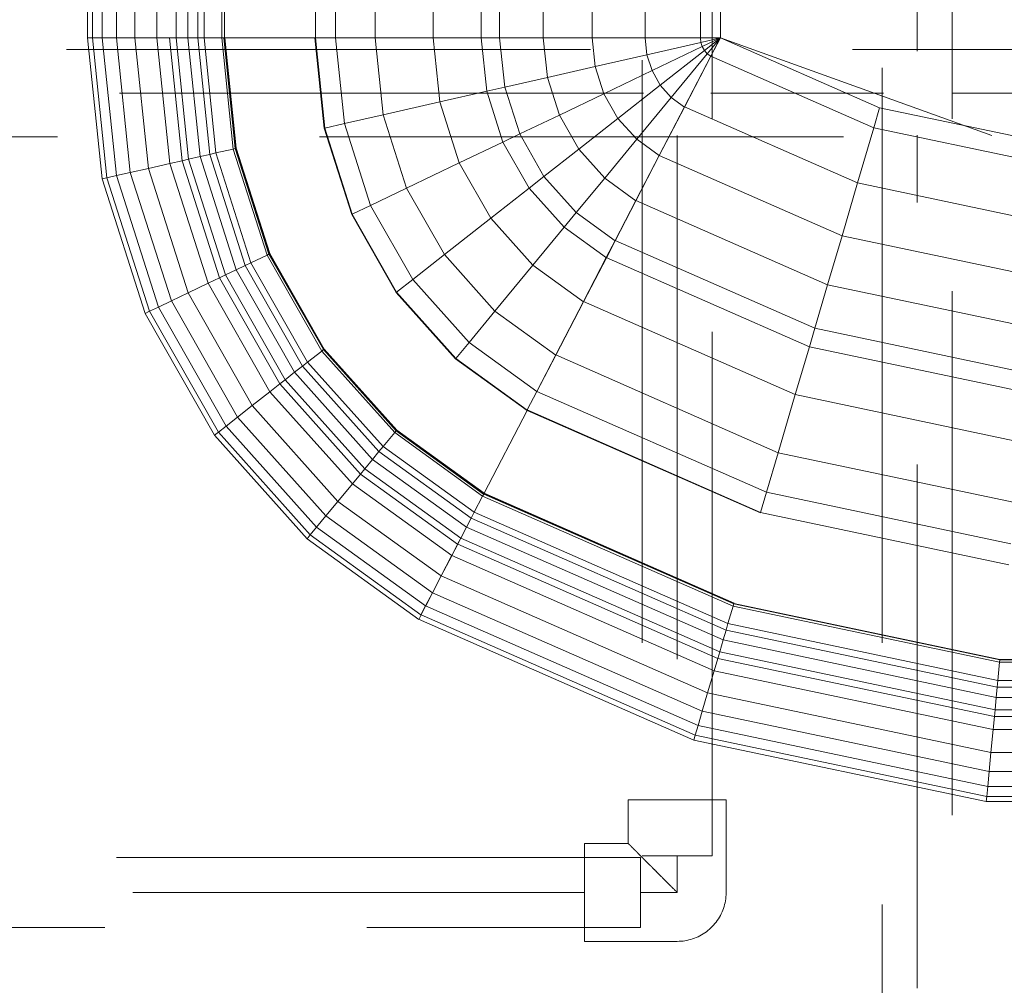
# Model space of a CAD drawing. Header units: millimetres. Extents: x -7237 to 20224, y 4737 to 43478.
# Tile 80 of 88: x 16523 to 16805, y 42075 to 42352. Entities that reach past the tile are written whole.
import ezdxf

# ---------------------------------------------------------------- set-up
doc = ezdxf.new("R2010")
doc.units = ezdxf.units.MM
doc.linetypes.add('ADSK_Скрыто', pattern=[300, 150, -150])
doc.linetypes.add('ADSK_Штриховая_ш3 п1_5', pattern=[225, 150, -75])
for name, color, linetype, lineweight in [('A-DETL-____-HDLN', 90, 'ADSK_Скрыто', 9), ('A-DETL-____-MBND', 5, 'ADSK_Штриховая_ш3 п1_5', 20), ('M-EQPM-____-OTLN', 50, 'Continuous', 20)]:
    doc.layers.add(name, color=color, linetype=linetype, lineweight=lineweight)

# ---------------------------------------------------------------- blocks, each defined once
blk = doc.blocks.new('Прямая форма - 83 new-608910-В_Этаж 02_Водопровод')
at = {"layer": 'M-EQPM-____-OTLN', "color": 253}
for p, q in [((-299.99, -183.27), (-299.99, -229.09)), ((-298.6, -183.27), (-298.6, -229.09)), ((-295.82, -183.27), (-295.82, -229.09)), ((-291.73, -183.27), (-291.73, -229.09)), ((-286.45, -183.27), (-286.45, -229.09)), ((-280.15, -183.27), (-280.15, -229.09)), ((-274.68, -183.27), (-274.68, -229.09)), ((-271.3, -183.27), (-271.3, -229.09)), ((-268.48, -183.27), (-268.48, -229.09)), ((-266.64, -183.27), (-266.64, -229.09)), ((-261.6, -183.27), (-261.6, -229.09)), ((-260.84, -183.27), (-260.84, -229.09)), ((-234.78, -183.27), (-234.78, -229.09)), ((-229.01, -183.27), (-229.01, -229.09)), ((-217.65, -183.27), (-217.65, -229.09)), ((-201.03, -183.27), (-201.03, -229.09)), ((-187.3, -183.27), (-187.3, -229.09)), ((-182.02, -183.27), (-182.02, -229.09)), ((-169.53, -183.27), (-169.53, -229.09)), ((-155.5, -183.27), (-155.5, -229.09)), ((-140.36, -183.27), (-140.36, -229.09)), ((-124.56, -183.27), (-124.56, -229.09)), ((-118.83, -229.09), (-118.83, -183.27)), ((-118.83, -183.27), (-118.83, -229.09)), ((-298.6, -229.09), (-299.99, -229.09)), ((-298.6, -229.09), (-299.99, -229.09)), ((-299.99, -229.09), (-295.83, -269.46)), ((-299.99, -229.09), (-295.83, -269.46)), ((-295.82, -229.09), (-298.6, -229.09)), ((-295.82, -229.09), (-298.6, -229.09)), ((-298.6, -229.09), (-294.47, -269.15)), ((-298.6, -229.09), (-294.47, -269.15)), ((-291.73, -229.09), (-295.82, -229.09)), ((-291.73, -229.09), (-295.82, -229.09)), ((-295.82, -229.09), (-291.75, -268.53)), ((-295.82, -229.09), (-291.75, -268.53)), ((-286.45, -229.09), (-291.73, -229.09)), ((-286.45, -229.09), (-291.73, -229.09)), ((-291.73, -229.09), (-287.76, -267.61)), ((-291.73, -229.09), (-287.76, -267.61)), ((-280.15, -229.09), (-286.45, -229.09)), ((-280.15, -229.09), (-286.45, -229.09)), ((-286.45, -229.09), (-282.6, -266.44)), ((-286.45, -229.09), (-282.6, -266.44)), ((-276.59, -229.09), (-280.15, -229.09)), ((-276.59, -229.09), (-280.15, -229.09)), ((-280.15, -229.09), (-276.45, -265.04)), ((-280.15, -229.09), (-276.45, -265.04)), ((-274.68, -229.09), (-276.59, -229.09)), ((-274.68, -229.09), (-276.59, -229.09)), ((-276.59, -229.09), (-272.96, -264.24)), ((-276.59, -229.09), (-272.96, -264.24)), ((-271.3, -229.09), (-274.68, -229.09)), ((-271.3, -229.09), (-274.68, -229.09)), ((-274.68, -229.09), (-271.1, -263.82)), ((-274.68, -229.09), (-271.1, -263.82)), ((-268.48, -229.09), (-271.3, -229.09)), ((-268.48, -229.09), (-271.3, -229.09)), ((-271.3, -229.09), (-267.8, -263.06)), ((-271.3, -229.09), (-267.8, -263.06)), ((-266.64, -229.09), (-268.48, -229.09)), ((-266.64, -229.09), (-268.48, -229.09)), ((-268.48, -229.09), (-265.04, -262.43)), ((-268.48, -229.09), (-265.04, -262.43)), ((-261.6, -229.09), (-266.64, -229.09)), ((-261.6, -229.09), (-266.64, -229.09)), ((-266.64, -229.09), (-263.25, -262.03)), ((-266.64, -229.09), (-263.25, -262.03)), ((-260.97, -229.09), (-261.6, -229.09)), ((-261.6, -229.09), (-258.32, -260.9)), ((-261.6, -229.09), (-258.32, -260.9)), ((-260.84, -229.09), (-260.97, -229.09)), ((-260.97, -229.09), (-257.71, -260.76)), ((-260.97, -229.09), (-257.71, -260.76)), ((-234.78, -229.09), (-260.84, -229.09)), ((-260.71, -229.09), (-260.84, -229.09)), ((-260.84, -229.09), (-257.58, -260.73)), ((-260.84, -229.09), (-257.58, -260.73)), ((-234.91, -229.09), (-260.71, -229.09)), ((-260.71, -229.09), (-257.45, -260.7)), ((-260.71, -229.09), (-257.45, -260.7)), ((-234.78, -229.09), (-234.91, -229.09)), ((-234.91, -229.09), (-232.25, -254.96)), ((-234.91, -229.09), (-232.25, -254.96)), ((-229.01, -229.09), (-234.78, -229.09)), ((-229.01, -229.09), (-234.78, -229.09)), ((-234.78, -229.09), (-232.12, -254.93)), ((-234.78, -229.09), (-232.12, -254.93)), ((-217.65, -229.09), (-229.01, -229.09)), ((-217.65, -229.09), (-229.01, -229.09)), ((-229.01, -229.09), (-226.48, -253.64)), ((-229.01, -229.09), (-226.48, -253.64)), ((-201.03, -229.09), (-217.65, -229.09)), ((-201.03, -229.09), (-217.65, -229.09)), ((-217.65, -229.09), (-215.38, -251.11)), ((-217.65, -229.09), (-215.38, -251.11)), ((-187.3, -229.09), (-201.03, -229.09)), ((-187.3, -229.09), (-201.03, -229.09)), ((-201.03, -229.09), (-199.15, -247.41)), ((-201.03, -229.09), (-199.15, -247.41)), ((-182.02, -229.09), (-187.3, -229.09)), ((-182.02, -229.09), (-187.3, -229.09)), ((-187.3, -229.09), (-185.73, -244.35)), ((-187.3, -229.09), (-185.73, -244.35)), ((-169.53, -229.09), (-182.02, -229.09)), ((-169.53, -229.09), (-182.02, -229.09)), ((-182.02, -229.09), (-180.56, -243.17)), ((-182.02, -229.09), (-180.56, -243.17)), ((-155.5, -229.09), (-169.53, -229.09)), ((-155.5, -229.09), (-169.53, -229.09)), ((-169.53, -229.09), (-168.36, -240.39)), ((-169.53, -229.09), (-168.36, -240.39)), ((-140.36, -229.09), (-155.5, -229.09)), ((-140.36, -229.09), (-155.5, -229.09)), ((-155.5, -229.09), (-154.66, -237.26)), ((-155.5, -229.09), (-154.66, -237.26)), ((-124.56, -229.09), (-140.36, -229.09)), ((-124.56, -229.09), (-140.36, -229.09)), ((-140.36, -229.09), (-139.86, -233.89)), ((-140.36, -229.09), (-139.86, -233.89)), ((-124.43, -230.37), (-139.86, -233.89)), ((-124.43, -230.37), (-139.86, -233.89)), ((-118.83, -229.09), (-124.56, -229.09)), ((-118.83, -229.09), (-124.56, -229.09)), ((-124.56, -229.09), (-124.43, -230.37)), ((-124.56, -229.09), (-124.43, -230.37)), ((-118.83, -229.09), (-124.43, -230.37)), ((-118.83, -229.09), (-124.43, -230.37)), ((-124.43, -230.37), (-124.04, -231.59)), ((-124.43, -230.37), (-124.04, -231.59)), ((-118.83, -229.09), (-124.04, -231.59)), ((-118.83, -229.09), (-124.04, -231.59)), ((-118.83, -229.09), (-123.41, -232.69)), ((-118.83, -229.09), (-123.41, -232.69)), ((-118.83, -229.09), (-122.57, -233.63)), ((-118.83, -229.09), (-122.57, -233.63)), ((-118.85, -229.09), (-121.57, -234.34)), ((-118.83, -229.09), (-121.56, -234.36)), ((-118.83, -229.07), (-73.23, -249.09)), ((-41.1, -257.04), (-118.83, -229.09)), ((-139.86, -233.89), (-154.66, -237.26)), ((-139.86, -233.89), (-154.66, -237.26)), ((-139.86, -233.89), (-138.4, -238.46)), ((-139.86, -233.89), (-138.4, -238.46)), ((-124.04, -231.59), (-138.4, -238.46)), ((-124.04, -231.59), (-138.4, -238.46)), ((-123.41, -232.69), (-136.04, -242.61)), ((-123.41, -232.69), (-136.04, -242.61)), ((-122.57, -233.63), (-132.89, -246.14)), ((-122.57, -233.63), (-132.89, -246.14)), ((-124.04, -231.59), (-123.41, -232.69)), ((-124.04, -231.59), (-123.41, -232.69)), ((-123.41, -232.69), (-122.57, -233.63)), ((-123.41, -232.69), (-122.57, -233.63)), ((-122.57, -233.63), (-121.56, -234.36)), ((-122.57, -233.63), (-121.56, -234.36)), ((-121.57, -234.34), (-129.11, -248.85)), ((-121.56, -234.36), (-129.09, -248.88)), ((-121.57, -234.34), (-74.91, -254.82)), ((-121.57, -234.34), (-74.91, -254.82)), ((-154.66, -237.26), (-168.36, -240.39)), ((-154.66, -237.26), (-168.36, -240.39)), ((-154.66, -237.26), (-152.17, -245.06)), ((-154.66, -237.26), (-152.17, -245.06)), ((-138.4, -238.46), (-152.17, -245.06)), ((-138.4, -238.46), (-152.17, -245.06)), ((-138.4, -238.46), (-136.04, -242.61)), ((-138.4, -238.46), (-136.04, -242.61)), ((-168.36, -240.39), (-180.56, -243.17)), ((-168.36, -240.39), (-180.56, -243.17)), ((-168.36, -240.39), (-164.92, -251.17)), ((-168.36, -240.39), (-164.92, -251.17)), ((-185.73, -244.35), (-199.15, -247.41)), ((-185.73, -244.35), (-199.15, -247.41)), ((-180.56, -243.17), (-185.73, -244.35)), ((-180.56, -243.17), (-185.73, -244.35)), ((-185.73, -244.35), (-181.08, -258.9)), ((-185.73, -244.35), (-181.08, -258.9)), ((-180.56, -243.17), (-176.28, -256.6)), ((-180.56, -243.17), (-176.28, -256.6)), ((-152.17, -245.06), (-164.92, -251.17)), ((-152.17, -245.06), (-164.92, -251.17)), ((-152.17, -245.06), (-148.15, -252.12)), ((-152.17, -245.06), (-148.15, -252.12)), ((-136.04, -242.61), (-148.15, -252.12)), ((-136.04, -242.61), (-148.15, -252.12)), ((-136.04, -242.61), (-132.89, -246.14)), ((-136.04, -242.61), (-132.89, -246.14)), ((-199.15, -247.41), (-215.38, -251.11)), ((-199.15, -247.41), (-215.38, -251.11)), ((-199.15, -247.41), (-193.57, -264.88)), ((-199.15, -247.41), (-193.57, -264.88)), ((-132.89, -246.14), (-142.78, -258.12)), ((-132.89, -246.14), (-142.78, -258.12)), ((-132.89, -246.14), (-129.09, -248.88)), ((-132.89, -246.14), (-129.09, -248.88)), ((-129.11, -248.85), (-136.33, -262.77)), ((-129.09, -248.88), (-136.31, -262.79)), ((-129.11, -248.85), (-79.55, -270.61)), ((-129.11, -248.85), (-79.55, -270.61)), ((-73.23, -249.09), (-74.91, -254.82)), ((-73.23, -249.09), (-74.91, -254.82)), ((-73.23, -249.09), (-24.73, -259.3)), ((-226.48, -253.64), (-232.12, -254.93)), ((-226.48, -253.64), (-232.12, -254.93)), ((-215.38, -251.11), (-226.48, -253.64)), ((-215.38, -251.11), (-226.48, -253.64)), ((-226.48, -253.64), (-219, -277.06)), ((-226.48, -253.64), (-219, -277.06)), ((-215.38, -251.11), (-208.67, -272.12)), ((-215.38, -251.11), (-208.67, -272.12)), ((-164.92, -251.17), (-176.28, -256.6)), ((-164.92, -251.17), (-176.28, -256.6)), ((-164.92, -251.17), (-159.36, -260.93)), ((-164.92, -251.17), (-159.36, -260.93)), ((-148.15, -252.12), (-159.36, -260.93)), ((-148.15, -252.12), (-159.36, -260.93)), ((-148.15, -252.12), (-142.78, -258.12)), ((-148.15, -252.12), (-142.78, -258.12)), ((-232.12, -254.93), (-232.25, -254.96)), ((-232.12, -254.93), (-232.25, -254.96)), ((-232.25, -254.96), (-224.37, -279.63)), ((-232.25, -254.96), (-224.37, -279.63)), ((-232.12, -254.93), (-224.25, -279.58)), ((-232.12, -254.93), (-224.25, -279.58)), ((-74.91, -254.82), (-79.55, -270.61)), ((-74.91, -254.82), (-79.55, -270.61)), ((-74.91, -254.82), (-25.3, -265.27)), ((-74.91, -254.82), (-25.3, -265.27)), ((-181.08, -258.9), (-193.57, -264.88)), ((-181.08, -258.9), (-193.57, -264.88)), ((-176.28, -256.6), (-181.08, -258.9)), ((-176.28, -256.6), (-181.08, -258.9)), ((-181.08, -258.9), (-173.57, -272.09)), ((-181.08, -258.9), (-173.57, -272.09)), ((-176.28, -256.6), (-169.35, -268.77)), ((-176.28, -256.6), (-169.35, -268.77)), ((-142.78, -258.12), (-151.94, -269.23)), ((-142.78, -258.12), (-151.94, -269.23)), ((-142.78, -258.12), (-136.31, -262.79)), ((-142.78, -258.12), (-136.31, -262.79)), ((-263.25, -262.03), (-265.04, -262.43)), ((-263.25, -262.03), (-265.04, -262.43)), ((-258.32, -260.9), (-263.25, -262.03)), ((-258.32, -260.9), (-263.25, -262.03)), ((-263.25, -262.03), (-253.22, -293.45)), ((-263.25, -262.03), (-253.22, -293.45)), ((-257.71, -260.76), (-258.32, -260.9)), ((-257.71, -260.76), (-258.32, -260.9)), ((-258.32, -260.9), (-248.63, -291.25)), ((-258.32, -260.9), (-248.63, -291.25)), ((-257.58, -260.73), (-257.71, -260.76)), ((-257.58, -260.73), (-257.71, -260.76)), ((-257.71, -260.76), (-248.06, -290.98)), ((-257.71, -260.76), (-248.06, -290.98)), ((-257.45, -260.7), (-257.58, -260.73)), ((-257.45, -260.7), (-257.58, -260.73)), ((-257.58, -260.73), (-247.94, -290.92)), ((-257.58, -260.73), (-247.94, -290.92)), ((-257.45, -260.7), (-247.82, -290.86)), ((-257.45, -260.7), (-247.82, -290.86)), ((-159.36, -260.93), (-169.35, -268.77)), ((-159.36, -260.93), (-169.35, -268.77)), ((-159.36, -260.93), (-151.94, -269.23)), ((-159.36, -260.93), (-151.94, -269.23)), ((-272.96, -264.24), (-276.45, -265.04)), ((-272.96, -264.24), (-276.45, -265.04)), ((-271.1, -263.82), (-272.96, -264.24)), ((-271.1, -263.82), (-272.96, -264.24)), ((-272.96, -264.24), (-262.26, -297.78)), ((-272.96, -264.24), (-262.26, -297.78)), ((-267.8, -263.06), (-271.1, -263.82)), ((-267.8, -263.06), (-271.1, -263.82)), ((-271.1, -263.82), (-260.52, -296.94)), ((-271.1, -263.82), (-260.52, -296.94)), ((-265.04, -262.43), (-267.8, -263.06)), ((-265.04, -262.43), (-267.8, -263.06)), ((-267.8, -263.06), (-257.45, -295.47)), ((-267.8, -263.06), (-257.45, -295.47)), ((-265.04, -262.43), (-254.88, -294.24)), ((-265.04, -262.43), (-254.88, -294.24)), ((-193.57, -264.88), (-208.67, -272.12)), ((-193.57, -264.88), (-208.67, -272.12)), ((-193.57, -264.88), (-184.55, -280.71)), ((-193.57, -264.88), (-184.55, -280.71)), ((-136.33, -262.77), (-143.01, -275.66)), ((-136.31, -262.79), (-143, -275.69)), ((-136.33, -262.77), (-84, -285.74)), ((-136.33, -262.77), (-84, -285.74)), ((-287.76, -267.61), (-291.75, -268.53)), ((-287.76, -267.61), (-291.75, -268.53)), ((-282.6, -266.44), (-287.76, -267.61)), ((-282.6, -266.44), (-287.76, -267.61)), ((-287.76, -267.61), (-276.02, -304.37)), ((-287.76, -267.61), (-276.02, -304.37)), ((-276.45, -265.04), (-282.6, -266.44)), ((-276.45, -265.04), (-282.6, -266.44)), ((-282.6, -266.44), (-271.23, -302.07)), ((-282.6, -266.44), (-271.23, -302.07)), ((-276.45, -265.04), (-265.5, -299.33)), ((-276.45, -265.04), (-265.5, -299.33)), ((-294.47, -269.15), (-295.83, -269.46)), ((-294.47, -269.15), (-295.83, -269.46)), ((-295.83, -269.46), (-283.54, -307.97)), ((-295.83, -269.46), (-283.54, -307.97)), ((-291.75, -268.53), (-294.47, -269.15)), ((-291.75, -268.53), (-294.47, -269.15)), ((-294.47, -269.15), (-282.27, -307.36)), ((-294.47, -269.15), (-282.27, -307.36)), ((-291.75, -268.53), (-279.74, -306.15)), ((-291.75, -268.53), (-279.74, -306.15)), ((-169.35, -268.77), (-173.57, -272.09)), ((-169.35, -268.77), (-173.57, -272.09)), ((-169.35, -268.77), (-160.1, -279.12)), ((-169.35, -268.77), (-160.1, -279.12)), ((-151.94, -269.23), (-160.1, -279.12)), ((-151.94, -269.23), (-160.1, -279.12)), ((-151.94, -269.23), (-143, -275.69)), ((-151.94, -269.23), (-143, -275.69)), ((-79.55, -270.61), (-84, -285.74)), ((-79.55, -270.61), (-84, -285.74)), ((-79.55, -270.61), (-26.87, -281.7)), ((-79.55, -270.61), (-26.87, -281.7)), ((-208.67, -272.12), (-219, -277.06)), ((-208.67, -272.12), (-219, -277.06)), ((-208.67, -272.12), (-197.84, -291.15)), ((-208.67, -272.12), (-197.84, -291.15)), ((-173.57, -272.09), (-184.55, -280.71)), ((-173.57, -272.09), (-184.55, -280.71)), ((-173.57, -272.09), (-163.55, -283.3)), ((-173.57, -272.09), (-163.55, -283.3)), ((-143.01, -275.66), (-148.97, -287.14)), ((-143, -275.69), (-148.95, -287.16)), ((-143.01, -275.66), (-88.13, -299.76)), ((-143.01, -275.66), (-88.13, -299.76)), ((-219, -277.06), (-224.25, -279.58)), ((-219, -277.06), (-224.25, -279.58)), ((-219, -277.06), (-206.92, -298.28)), ((-219, -277.06), (-206.92, -298.28)), ((-224.25, -279.58), (-224.37, -279.63)), ((-224.25, -279.58), (-224.37, -279.63)), ((-224.37, -279.63), (-211.64, -301.99)), ((-224.37, -279.63), (-211.64, -301.99)), ((-224.25, -279.58), (-211.54, -301.9)), ((-224.25, -279.58), (-211.54, -301.9)), ((-184.55, -280.71), (-197.84, -291.15)), ((-184.55, -280.71), (-197.84, -291.15)), ((-184.55, -280.71), (-172.52, -294.17)), ((-184.55, -280.71), (-172.52, -294.17)), ((-160.1, -279.12), (-163.55, -283.3)), ((-160.1, -279.12), (-163.55, -283.3)), ((-160.1, -279.12), (-148.95, -287.16)), ((-160.1, -279.12), (-148.95, -287.16)), ((-163.55, -283.3), (-172.52, -294.17)), ((-163.55, -283.3), (-172.52, -294.17)), ((-163.55, -283.3), (-151.47, -292.02)), ((-163.55, -283.3), (-151.47, -292.02)), ((-148.97, -287.14), (-151.49, -291.99)), ((-148.95, -287.16), (-151.47, -292.02)), ((-148.97, -287.14), (-91.79, -312.24)), ((-148.97, -287.14), (-91.79, -312.24)), ((-84, -285.74), (-88.13, -299.76)), ((-84, -285.74), (-88.13, -299.76)), ((-84, -285.74), (-28.37, -297.46)), ((-84, -285.74), (-28.37, -297.46)), ((-248.63, -291.25), (-253.22, -293.45)), ((-248.63, -291.25), (-253.22, -293.45)), ((-248.06, -290.98), (-248.63, -291.25)), ((-248.06, -290.98), (-248.63, -291.25)), ((-248.63, -291.25), (-232.98, -318.74)), ((-248.63, -291.25), (-232.98, -318.74)), ((-247.94, -290.92), (-248.06, -290.98)), ((-247.94, -290.92), (-248.06, -290.98)), ((-248.06, -290.98), (-232.48, -318.35)), ((-248.06, -290.98), (-232.48, -318.35)), ((-247.82, -290.86), (-247.94, -290.92)), ((-247.82, -290.86), (-247.94, -290.92)), ((-247.94, -290.92), (-232.37, -318.27)), ((-247.94, -290.92), (-232.37, -318.27)), ((-247.82, -290.86), (-232.27, -318.19)), ((-247.82, -290.86), (-232.27, -318.19)), ((-197.84, -291.15), (-206.92, -298.28)), ((-197.84, -291.15), (-206.92, -298.28)), ((-197.84, -291.15), (-183.37, -307.32)), ((-197.84, -291.15), (-183.37, -307.32)), ((-151.49, -291.99), (-158.03, -304.61)), ((-151.47, -292.02), (-158.02, -304.64)), ((-151.49, -291.99), (-93.35, -317.52)), ((-151.49, -291.99), (-93.35, -317.52)), ((-257.45, -295.47), (-260.52, -296.94)), ((-257.45, -295.47), (-260.52, -296.94)), ((-254.88, -294.24), (-257.45, -295.47)), ((-254.88, -294.24), (-257.45, -295.47)), ((-257.45, -295.47), (-240.73, -324.84)), ((-257.45, -295.47), (-240.73, -324.84)), ((-253.22, -293.45), (-254.88, -294.24)), ((-253.22, -293.45), (-254.88, -294.24)), ((-254.88, -294.24), (-238.47, -323.06)), ((-254.88, -294.24), (-238.47, -323.06)), ((-253.22, -293.45), (-237.01, -321.91)), ((-253.22, -293.45), (-237.01, -321.91)), ((-172.52, -294.17), (-183.37, -307.32)), ((-172.52, -294.17), (-183.37, -307.32)), ((-172.52, -294.17), (-158.02, -304.64)), ((-172.52, -294.17), (-158.02, -304.64)), ((-262.26, -297.78), (-265.5, -299.33)), ((-262.26, -297.78), (-265.5, -299.33)), ((-260.52, -296.94), (-262.26, -297.78)), ((-260.52, -296.94), (-262.26, -297.78)), ((-262.26, -297.78), (-244.96, -328.16)), ((-262.26, -297.78), (-244.96, -328.16)), ((-260.52, -296.94), (-243.43, -326.96)), ((-260.52, -296.94), (-243.43, -326.96)), ((-206.92, -298.28), (-211.54, -301.9)), ((-206.92, -298.28), (-211.54, -301.9)), ((-206.92, -298.28), (-190.79, -316.32)), ((-206.92, -298.28), (-190.79, -316.32)), ((-265.5, -299.33), (-271.23, -302.07)), ((-265.5, -299.33), (-271.23, -302.07)), ((-265.5, -299.33), (-247.81, -330.39)), ((-265.5, -299.33), (-247.81, -330.39)), ((-88.13, -299.76), (-91.79, -312.24)), ((-88.13, -299.76), (-91.79, -312.24)), ((-88.13, -299.76), (-29.77, -312.05)), ((-88.13, -299.76), (-29.77, -312.05)), ((-276.02, -304.37), (-279.74, -306.15)), ((-276.02, -304.37), (-279.74, -306.15)), ((-271.23, -302.07), (-276.02, -304.37)), ((-271.23, -302.07), (-276.02, -304.37)), ((-276.02, -304.37), (-257.07, -337.66)), ((-276.02, -304.37), (-257.07, -337.66)), ((-271.23, -302.07), (-252.85, -334.35)), ((-271.23, -302.07), (-252.85, -334.35)), ((-211.54, -301.9), (-211.64, -301.99)), ((-211.54, -301.9), (-211.64, -301.99)), ((-211.64, -301.99), (-194.65, -320.99)), ((-211.64, -301.99), (-194.65, -320.99)), ((-211.54, -301.9), (-194.56, -320.89)), ((-211.54, -301.9), (-194.56, -320.89)), ((-279.74, -306.15), (-282.27, -307.36)), ((-279.74, -306.15), (-282.27, -307.36)), ((-279.74, -306.15), (-260.34, -340.23)), ((-279.74, -306.15), (-260.34, -340.23)), ((-158.03, -304.61), (-165.96, -319.88)), ((-158.02, -304.64), (-165.94, -319.91)), ((-158.03, -304.61), (-97.38, -331.24)), ((-158.03, -304.61), (-97.38, -331.24)), ((-282.27, -307.36), (-283.54, -307.97)), ((-282.27, -307.36), (-283.54, -307.97)), ((-283.54, -307.97), (-263.67, -342.85)), ((-283.54, -307.97), (-263.67, -342.85)), ((-282.27, -307.36), (-262.56, -341.98)), ((-282.27, -307.36), (-262.56, -341.98)), ((-183.37, -307.32), (-190.79, -316.32)), ((-183.37, -307.32), (-190.79, -316.32)), ((-183.37, -307.32), (-165.94, -319.91)), ((-183.37, -307.32), (-165.94, -319.91)), ((-91.79, -312.24), (-93.35, -317.52)), ((-91.79, -312.24), (-93.35, -317.52)), ((-91.79, -312.24), (-31.01, -325.04)), ((-91.79, -312.24), (-31.01, -325.04)), ((-232.48, -318.35), (-232.98, -318.74)), ((-232.48, -318.35), (-232.98, -318.74)), ((-232.37, -318.27), (-232.48, -318.35)), ((-232.37, -318.27), (-232.48, -318.35)), ((-232.48, -318.35), (-211.67, -341.62)), ((-232.48, -318.35), (-211.67, -341.62)), ((-232.27, -318.19), (-232.37, -318.27)), ((-232.27, -318.19), (-232.37, -318.27)), ((-232.37, -318.27), (-211.59, -341.52)), ((-232.37, -318.27), (-211.59, -341.52)), ((-232.27, -318.19), (-211.5, -341.42)), ((-232.27, -318.19), (-211.5, -341.42)), ((-190.79, -316.32), (-194.56, -320.89)), ((-190.79, -316.32), (-194.56, -320.89)), ((-190.79, -316.32), (-171.36, -330.35)), ((-190.79, -316.32), (-171.36, -330.35)), ((-93.35, -317.52), (-97.38, -331.24)), ((-93.35, -317.52), (-97.38, -331.24)), ((-93.35, -317.52), (-31.53, -330.54)), ((-93.35, -317.52), (-31.53, -330.54)), ((-232.98, -318.74), (-237.01, -321.91)), ((-232.98, -318.74), (-237.01, -321.91)), ((-232.98, -318.74), (-212.08, -342.12)), ((-232.98, -318.74), (-212.08, -342.12)), ((-194.56, -320.89), (-194.65, -320.99)), ((-194.56, -320.89), (-194.65, -320.99)), ((-194.65, -320.99), (-174.17, -335.77)), ((-194.65, -320.99), (-174.17, -335.77)), ((-194.56, -320.89), (-174.11, -335.65)), ((-194.56, -320.89), (-174.11, -335.65)), ((-165.96, -319.88), (-171.37, -330.33)), ((-165.94, -319.91), (-171.36, -330.35)), ((-165.96, -319.88), (-102.26, -347.85)), ((-165.96, -319.88), (-102.26, -347.85)), ((-238.47, -323.06), (-240.73, -324.84)), ((-238.47, -323.06), (-240.73, -324.84)), ((-237.01, -321.91), (-238.47, -323.06)), ((-237.01, -321.91), (-238.47, -323.06)), ((-238.47, -323.06), (-216.57, -347.56)), ((-238.47, -323.06), (-216.57, -347.56)), ((-237.01, -321.91), (-215.37, -346.11)), ((-237.01, -321.91), (-215.37, -346.11)), ((-243.43, -326.96), (-244.96, -328.16)), ((-243.43, -326.96), (-244.96, -328.16)), ((-240.73, -324.84), (-243.43, -326.96)), ((-240.73, -324.84), (-243.43, -326.96)), ((-243.43, -326.96), (-220.62, -352.47)), ((-243.43, -326.96), (-220.62, -352.47)), ((-240.73, -324.84), (-218.42, -349.8)), ((-240.73, -324.84), (-218.42, -349.8)), ((-244.96, -328.16), (-247.81, -330.39)), ((-244.96, -328.16), (-247.81, -330.39)), ((-244.96, -328.16), (-221.87, -353.98)), ((-244.96, -328.16), (-221.87, -353.98)), ((-247.81, -330.39), (-252.85, -334.35)), ((-247.81, -330.39), (-252.85, -334.35)), ((-247.81, -330.39), (-224.2, -356.81)), ((-247.81, -330.39), (-224.2, -356.81)), ((-171.37, -330.33), (-174.12, -335.63)), ((-171.37, -330.33), (-105.6, -359.2)), ((-171.37, -330.33), (-105.6, -359.2)), ((-97.38, -331.24), (-102.26, -347.85)), ((-97.38, -331.24), (-102.26, -347.85)), ((-97.38, -331.24), (-32.89, -344.83)), ((-97.38, -331.24), (-32.89, -344.83)), ((-252.85, -334.35), (-257.07, -337.66)), ((-252.85, -334.35), (-257.07, -337.66)), ((-252.85, -334.35), (-228.31, -361.79)), ((-252.85, -334.35), (-228.31, -361.79)), ((-257.07, -337.66), (-260.34, -340.23)), ((-257.07, -337.66), (-260.34, -340.23)), ((-257.07, -337.66), (-231.76, -365.97)), ((-257.07, -337.66), (-231.76, -365.97)), ((-174.19, -335.75), (-186.5, -359.48)), ((-174.17, -335.77), (-186.47, -359.48)), ((-174.12, -335.63), (-174.19, -335.75)), ((-174.19, -335.75), (-107.33, -365.1)), ((-174.19, -335.75), (-107.33, -365.1)), ((-174.11, -335.65), (-174.17, -335.77)), ((-174.12, -335.63), (-107.3, -364.97)), ((-174.12, -335.63), (-107.3, -364.97)), ((-260.34, -340.23), (-262.56, -341.98)), ((-260.34, -340.23), (-262.56, -341.98)), ((-260.34, -340.23), (-234.43, -369.21)), ((-260.34, -340.23), (-234.43, -369.21)), ((-262.56, -341.98), (-263.67, -342.85)), ((-262.56, -341.98), (-263.67, -342.85)), ((-263.67, -342.85), (-237.16, -372.51)), ((-263.67, -342.85), (-237.16, -372.51)), ((-262.56, -341.98), (-236.25, -371.41)), ((-262.56, -341.98), (-236.25, -371.41)), ((-212.08, -342.12), (-215.37, -346.11)), ((-212.08, -342.12), (-215.37, -346.11)), ((-211.67, -341.62), (-212.08, -342.12)), ((-211.67, -341.62), (-212.08, -342.12)), ((-212.08, -342.12), (-186.91, -360.29)), ((-212.08, -342.12), (-186.91, -360.29)), ((-211.59, -341.52), (-211.67, -341.62)), ((-211.59, -341.52), (-211.67, -341.62)), ((-211.67, -341.62), (-186.62, -359.7)), ((-211.67, -341.62), (-186.62, -359.7)), ((-211.5, -341.42), (-211.59, -341.52)), ((-211.5, -341.42), (-211.59, -341.52)), ((-211.59, -341.52), (-186.56, -359.58)), ((-211.59, -341.52), (-186.56, -359.58)), ((-211.5, -341.42), (-186.47, -359.48)), ((-211.5, -341.42), (-186.47, -359.48)), ((-215.37, -346.11), (-216.57, -347.56)), ((-215.37, -346.11), (-216.57, -347.56)), ((-215.37, -346.11), (-189.31, -364.92)), ((-215.37, -346.11), (-189.31, -364.92)), ((-216.57, -347.56), (-218.42, -349.8)), ((-216.57, -347.56), (-218.42, -349.8)), ((-216.57, -347.56), (-190.19, -366.61)), ((-216.57, -347.56), (-190.19, -366.61)), ((-102.26, -347.85), (-105.6, -359.2)), ((-102.26, -347.85), (-105.6, -359.2)), ((-102.26, -347.85), (-34.54, -362.11)), ((-102.26, -347.85), (-34.54, -362.11)), ((-218.42, -349.8), (-220.62, -352.47)), ((-218.42, -349.8), (-220.62, -352.47)), ((-218.42, -349.8), (-191.54, -369.2)), ((-218.42, -349.8), (-191.54, -369.2)), ((-221.87, -353.98), (-224.2, -356.81)), ((-221.87, -353.98), (-224.2, -356.81)), ((-220.62, -352.47), (-221.87, -353.98)), ((-220.62, -352.47), (-221.87, -353.98)), ((-221.87, -353.98), (-194.06, -374.06)), ((-221.87, -353.98), (-194.06, -374.06)), ((-220.62, -352.47), (-193.14, -372.31)), ((-220.62, -352.47), (-193.14, -372.31)), ((-224.2, -356.81), (-228.31, -361.79)), ((-224.2, -356.81), (-228.31, -361.79)), ((-224.2, -356.81), (-195.76, -377.34)), ((-224.2, -356.81), (-195.76, -377.34)), ((-186.91, -360.27), (-189.31, -364.91)), ((-186.9, -360.3), (-189.3, -364.93)), ((-186.62, -359.72), (-186.91, -360.27)), ((-186.6, -359.72), (-186.9, -360.3)), ((-186.9, -360.28), (-115.17, -391.77)), ((-186.9, -360.28), (-115.17, -391.77)), ((-186.56, -359.6), (-186.62, -359.72)), ((-186.54, -359.6), (-186.6, -359.72)), ((-186.6, -359.73), (-115, -391.17)), ((-186.6, -359.73), (-115, -391.17)), ((-186.5, -359.48), (-186.56, -359.6)), ((-186.47, -359.48), (-186.54, -359.6)), ((-186.54, -359.61), (-114.96, -391.04)), ((-186.54, -359.61), (-114.96, -391.04)), ((-186.5, -359.48), (-114.92, -390.91)), ((-186.5, -359.48), (-114.92, -390.91)), ((-105.6, -359.2), (-107.3, -364.97)), ((-105.6, -359.2), (-107.3, -364.97)), ((-105.6, -359.2), (-35.67, -373.93)), ((-105.6, -359.2), (-35.67, -373.93)), ((-228.31, -361.79), (-231.76, -365.97)), ((-228.31, -361.79), (-231.76, -365.97)), ((-228.31, -361.79), (-198.76, -383.13)), ((-228.31, -361.79), (-198.76, -383.13)), ((-231.76, -365.97), (-234.43, -369.21)), ((-231.76, -365.97), (-234.43, -369.21)), ((-231.76, -365.97), (-201.27, -387.98)), ((-231.76, -365.97), (-201.27, -387.98)), ((-189.31, -364.91), (-190.19, -366.59)), ((-189.3, -364.93), (-190.17, -366.62)), ((-189.3, -364.91), (-116.66, -396.81)), ((-189.3, -364.91), (-116.66, -396.81)), ((-107.3, -364.97), (-107.33, -365.1)), ((-107.33, -365.1), (-107.3, -364.97)), ((-107.3, -364.97), (-36.24, -379.93)), ((-107.3, -364.97), (-36.24, -379.93)), ((-234.43, -369.21), (-236.25, -371.41)), ((-234.43, -369.21), (-236.25, -371.41)), ((-234.43, -369.21), (-203.22, -391.74)), ((-234.43, -369.21), (-203.22, -391.74)), ((-191.54, -369.19), (-193.14, -372.29)), ((-191.52, -369.21), (-193.13, -372.32)), ((-190.19, -366.59), (-191.54, -369.19)), ((-190.17, -366.62), (-191.52, -369.21)), ((-191.52, -369.2), (-118.02, -401.46)), ((-191.52, -369.2), (-118.02, -401.46)), ((-190.17, -366.6), (-117.19, -398.64)), ((-190.17, -366.6), (-117.19, -398.64)), ((-236.25, -371.41), (-237.16, -372.51)), ((-236.25, -371.41), (-237.16, -372.51)), ((-236.25, -371.41), (-204.55, -394.29)), ((-236.25, -371.41), (-204.55, -394.29)), ((-237.16, -372.51), (-205.2, -395.58)), ((-237.16, -372.51), (-205.2, -395.58)), ((-194.06, -374.05), (-195.76, -377.33)), ((-194.04, -374.07), (-195.73, -377.33)), ((-193.14, -372.29), (-194.06, -374.05)), ((-193.13, -372.32), (-194.04, -374.07)), ((-194.04, -374.05), (-119.58, -406.75)), ((-194.04, -374.05), (-119.58, -406.75)), ((-193.14, -372.29), (-119.02, -404.84)), ((-193.14, -372.29), (-119.02, -404.84)), ((-195.77, -377.35), (-198.76, -383.11)), ((-195.74, -377.35), (-198.73, -383.11)), ((-195.74, -377.33), (-120.63, -410.31)), ((-195.74, -377.33), (-120.63, -410.31)), ((-198.77, -383.14), (-201.27, -387.96)), ((-198.75, -383.14), (-201.25, -387.96)), ((-198.76, -383.11), (-122.48, -416.6)), ((-198.76, -383.11), (-122.48, -416.6)), ((-201.29, -387.99), (-203.22, -391.72)), ((-201.26, -387.99), (-203.2, -391.72)), ((-201.26, -387.97), (-124.03, -421.88)), ((-201.26, -387.97), (-124.03, -421.88)), ((-203.24, -391.75), (-204.55, -394.28)), ((-203.21, -391.75), (-204.53, -394.28)), ((-203.21, -391.73), (-125.23, -425.96)), ((-203.21, -391.73), (-125.23, -425.96)), ((-115.17, -391.77), (-116.66, -396.81)), ((-115.17, -391.77), (-116.66, -396.81)), ((-115, -391.17), (-115.17, -391.77)), ((-115, -391.17), (-115.17, -391.77)), ((-115.17, -391.77), (-38.9, -407.83)), ((-115.17, -391.77), (-38.9, -407.83)), ((-114.96, -391.04), (-115, -391.17)), ((-114.96, -391.04), (-115, -391.17)), ((-115, -391.17), (-38.84, -407.21)), ((-115, -391.17), (-38.84, -407.21)), ((-114.92, -390.91), (-114.96, -391.04)), ((-114.92, -390.91), (-114.96, -391.04)), ((-114.96, -391.04), (-38.83, -407.07)), ((-114.96, -391.04), (-38.83, -407.07)), ((-204.54, -394.3), (-205.2, -395.58)), ((-204.54, -394.29), (-126.05, -428.75)), ((-204.54, -394.29), (-126.05, -428.75)), ((-205.21, -395.56), (-126.45, -430.14)), ((-205.21, -395.56), (-126.45, -430.14)), ((-116.66, -396.81), (-117.19, -398.64)), ((-116.66, -396.81), (-117.19, -398.64)), ((-116.66, -396.81), (-39.4, -413.08)), ((-116.66, -396.81), (-39.4, -413.08)), ((-117.19, -398.64), (-118.02, -401.46)), ((-117.19, -398.64), (-118.02, -401.46)), ((-117.19, -398.64), (-39.58, -414.98)), ((-117.19, -398.64), (-39.58, -414.98)), ((-118.02, -401.46), (-119.02, -404.84)), ((-118.02, -401.46), (-119.02, -404.84)), ((-118.02, -401.46), (-39.87, -417.92)), ((-118.02, -401.46), (-39.87, -417.92)), ((-119.02, -404.84), (-119.58, -406.75)), ((-119.02, -404.84), (-119.58, -406.75)), ((-119.02, -404.84), (-40.2, -421.44)), ((-119.02, -404.84), (-40.2, -421.44)), ((-119.58, -406.75), (-120.63, -410.31)), ((-119.58, -406.75), (-120.63, -410.31)), ((-119.58, -406.75), (-40.39, -423.42)), ((-119.58, -406.75), (-40.39, -423.42)), ((-38.9, -407.83), (-39.4, -413.08)), ((-38.9, -407.83), (-39.4, -413.08)), ((-38.84, -407.21), (-38.9, -407.83)), ((-38.84, -407.21), (-38.9, -407.83)), ((-38.9, -407.83), (38.9, -407.83)), ((-38.9, -407.83), (38.9, -407.83)), ((-38.83, -407.07), (-38.84, -407.21)), ((-38.83, -407.07), (-38.84, -407.21)), ((-38.84, -407.21), (38.84, -407.21)), ((-38.84, -407.21), (38.84, -407.21)), ((-38.83, -407.07), (38.83, -407.07)), ((-38.83, -407.07), (38.83, -407.07)), ((-120.63, -410.31), (-122.48, -416.6)), ((-120.63, -410.31), (-122.48, -416.6)), ((-120.63, -410.31), (-40.74, -427.13)), ((-120.63, -410.31), (-40.74, -427.13)), ((-39.4, -413.08), (-39.58, -414.98)), ((-39.4, -413.08), (-39.58, -414.98)), ((-39.4, -413.08), (39.4, -413.08)), ((-39.4, -413.08), (39.4, -413.08)), ((-122.48, -416.6), (-124.03, -421.88)), ((-122.48, -416.6), (-124.03, -421.88)), ((-122.48, -416.6), (-41.37, -433.69)), ((-122.48, -416.6), (-41.37, -433.69)), ((-39.58, -414.98), (-39.87, -417.92)), ((-39.58, -414.98), (-39.87, -417.92)), ((-39.58, -414.98), (39.58, -414.98)), ((-39.58, -414.98), (39.58, -414.98)), ((-39.87, -417.92), (-40.2, -421.44)), ((-39.87, -417.92), (-40.2, -421.44)), ((-39.87, -417.92), (39.86, -417.92)), ((-39.87, -417.92), (39.86, -417.92)), ((-124.03, -421.88), (-125.23, -425.96)), ((-124.03, -421.88), (-125.23, -425.96)), ((-124.03, -421.88), (-41.89, -439.17)), ((-124.03, -421.88), (-41.89, -439.17)), ((-40.2, -421.44), (-40.39, -423.42)), ((-40.2, -421.44), (-40.39, -423.42)), ((-40.2, -421.44), (40.2, -421.44)), ((-40.2, -421.44), (40.2, -421.44)), ((-40.39, -423.42), (-40.74, -427.13)), ((-40.39, -423.42), (-40.74, -427.13)), ((-40.39, -423.42), (40.39, -423.42)), ((-40.39, -423.42), (40.39, -423.42)), ((-125.23, -425.96), (-126.05, -428.75)), ((-125.23, -425.96), (-126.05, -428.75)), ((-125.23, -425.96), (-42.3, -443.43)), ((-125.23, -425.96), (-42.3, -443.43)), ((-40.74, -427.13), (-41.37, -433.69)), ((-40.74, -427.13), (-41.37, -433.69)), ((-40.74, -427.13), (40.74, -427.13)), ((-40.74, -427.13), (40.74, -427.13)), ((-126.05, -428.75), (-126.45, -430.14)), ((-126.05, -428.75), (-126.45, -430.14)), ((-126.45, -430.14), (-42.71, -447.77)), ((-126.45, -430.14), (-42.71, -447.77)), ((-126.05, -428.75), (-42.57, -446.33)), ((-126.05, -428.75), (-42.57, -446.33)), ((-41.37, -433.69), (-41.89, -439.17)), ((-41.37, -433.69), (-41.89, -439.17)), ((-41.37, -433.69), (41.37, -433.69)), ((-41.37, -433.69), (41.37, -433.69)), ((-41.89, -439.17), (-42.3, -443.43)), ((-41.89, -439.17), (-42.3, -443.43)), ((-41.89, -439.17), (41.89, -439.17)), ((-41.89, -439.17), (41.89, -439.17)), ((-42.3, -443.43), (-42.57, -446.33)), ((-42.3, -443.43), (-42.57, -446.33)), ((-42.3, -443.43), (42.3, -443.43)), ((-42.3, -443.43), (42.3, -443.43)), ((-42.57, -446.33), (-42.71, -447.77)), ((-42.57, -446.33), (-42.71, -447.77)), ((-42.71, -447.77), (42.71, -447.77)), ((-42.71, -447.77), (42.71, -447.77)), ((-42.57, -446.33), (42.57, -446.33)), ((-42.57, -446.33), (42.57, -446.33))]:
    blk.add_line(p, q, dxfattribs=at)
blk = doc.blocks.new('Прямая форма - FU - 054-609534-В_Этаж 02_Водопровод')
blk.add_blockref('Прямая форма - 83 new-608910-В_Этаж 02_Водопровод', (0, 0))
blk = doc.blocks.new('83 new_ifc_RVT-1-В_Этаж 02_Водопровод')
at = {"layer": 'M-EQPM-____-OTLN', "color": 253, "lineweight": 20}
blk.add_blockref('Прямая форма - FU - 054-609534-В_Этаж 02_Водопровод', (29332.74, 42575.83), dxfattribs=at)
blk = doc.blocks.new('ADSK_Полипропилен_Отвод - Универсальный-V49-В_Этаж 02_Водопровод')
at = {"layer": 'A-DETL-____-MBND', "color": 220}
for p, q in [((0, 14), (-26.5, 14)), ((-26.5, 14), (-26.5, -14)), ((14, -26.5), (14, 0)), ((-26.5, -14), (-14, -14)), ((-14, -14), (-14, -26.5)), ((-14, -26.5), (14, -26.5))]:
    blk.add_line(p, q, dxfattribs=at)
at = {"layer": 'A-DETL-____-MBND', "color": 220, "flags": 128}
blk.add_lwpolyline([(14, 0), (13.99, 0.56), (13.96, 1.12), (13.9, 1.68), (13.82, 2.23), (13.72, 2.78), (13.6, 3.33), (13.45, 3.87), (13.29, 4.4), (13.1, 4.93), (12.89, 5.45), (12.67, 5.96), (12.42, 6.46), (12.15, 6.96), (11.86, 7.44), (11.55, 7.9), (11.23, 8.36), (10.89, 8.8), (10.53, 9.23), (10.15, 9.64), (9.75, 10.04), (9.34, 10.43), (8.92, 10.79), (8.48, 11.14), (8.03, 11.47), (7.56, 11.78), (7.09, 12.07), (6.6, 12.35), (6.1, 12.6), (5.59, 12.84), (5.07, 13.05), (4.55, 13.24), (4.01, 13.41), (3.47, 13.56), (2.93, 13.69), (2.38, 13.8), (1.83, 13.88), (1.27, 13.94), (0.71, 13.98), (0.15, 14), (0, 14)], dxfattribs=at)
at = {"layer": 'A-DETL-____-MBND', "color": 220}
blk.add_open_spline([(-14, -14), (-13.99, -14), (-13.92, -13.93), (-13.71, -13.72), (-13.5, -13.5), (-13.23, -13.23), (-12.9, -12.91), (-12.53, -12.54), (-12.12, -12.12), (-11.69, -11.68), (-11.2, -11.2), (-10.69, -10.7), (-10.16, -10.16), (-9.62, -9.61), (-8.85, -8.85), (-8.05, -8.05), (-7.24, -7.23), (-6.4, -6.4), (-4.9, -4.9), (-2.69, -2.7), (-0.9, -0.89), (0, 0)], degree=3, knots=[0, 0, 0, 0, 0.071429, 0.107143, 0.142857, 0.178571, 0.214286, 0.25, 0.285714, 0.321429, 0.357143, 0.392857, 0.428571, 0.464286, 0.5, 0.571429, 0.607143, 0.642857, 0.714286, 0.857143, 1, 1, 1, 1], dxfattribs=at)

msp = doc.modelspace()

# ---------------------------------------------------------------- linework, layer by layer
at = {"layer": 'A-DETL-____-HDLN', "color": 210}
for p, q in [((16701.48, 42338.16), (16701.48, 42323.61)), ((16721.48, 42323.61), (16721.48, 42338.16)), ((16770.16, 42338.16), (16770.16, 42323.61)), ((16790.16, 42323.61), (16790.16, 42338.16)), ((16701.48, 42112.55), (16721.48, 42112.55)), ((16700.98, 42092.05), (16700.98, 42112.05))]:
    msp.add_line(p, q, dxfattribs=at)
at = {"layer": 'A-DETL-____-MBND', "color": 220}
for p, q in [((16701.48, 42565.33), (16701.48, 42338.21)), ((16721.48, 42338.21), (16721.48, 42561.83)), ((16711.48, 42549.33), (16711.48, 42342.96)), ((16770.16, 42541.64), (16770.16, 42338.21)), ((16790.16, 42338.21), (16790.16, 42541.83)), ((16780.16, 42342.96), (16780.16, 42508.23)), ((16701.48, 42323.56), (16701.48, 42112.55)), ((16721.48, 42112.55), (16721.48, 42323.56)), ((16770.16, 42323.56), (16770.16, 35824.23)), ((16790.16, 35824.23), (16790.16, 42323.56)), ((16711.48, 42318.81), (16711.48, 42128.55)), ((16780.16, 42074.62), (16780.16, 42318.89)), ((16711.48, 42112.55), (16711.48, 42102.05)), ((16700.98, 42112.05), (15949.8, 42112.05)), ((16105.66, 42102.05), (16684.98, 42102.05)), ((16711.48, 42102.05), (16700.98, 42102.05)), ((15947.61, 42092.05), (16700.98, 42092.05))]:
    msp.add_line(p, q, dxfattribs=at)
at = {"layer": 'A-DETL-____-MBND', "color": 150}
for p, q in [((16911.66, 42343.38), (15930.83, 42343.38)), ((16701.82, 42330.88), (16105.72, 42330.88)), ((16770.51, 42330.88), (16721.14, 42330.88)), ((16891.66, 42330.88), (16790.1, 42330.88)), ((15934.08, 42318.38), (16911.66, 42318.38))]:
    msp.add_line(p, q, dxfattribs=at)

# ---------------------------------------------------------------- block references
at = {"lineweight": 9}
msp.add_blockref('83 new_ifc_RVT-1-В_Этаж 02_Водопровод', (-12490.07, 0), dxfattribs=at)
at = {"layer": 'A-DETL-____-MBND', "color": 220, "rotation": 269.9999999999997}
msp.add_blockref('ADSK_Полипропилен_Отвод - Универсальный-V49-В_Этаж 02_Водопровод', (16711.48, 42102.05), dxfattribs=at)

doc.saveas('drawing.dxf')
